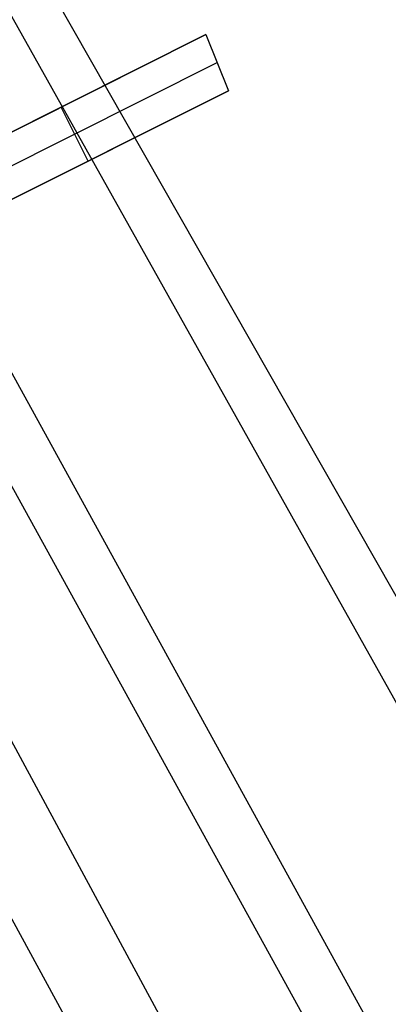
# Model space of a CAD drawing. Header units: millimetres. Extents: x 10802 to 11966, y -167 to 850.
# Tile 165 of 182: x 11479 to 11485, y 486 to 503. Entities that reach past the tile are written whole.
import ezdxf

# ---------------------------------------------------------------- set-up
doc = ezdxf.new("R2010")
doc.units = ezdxf.units.MM
doc.layers.add('1', color=7, linetype='Continuous')
doc.layers.add('color', color=7, linetype='Continuous')

msp = doc.modelspace()

# ---------------------------------------------------------------- linework, layer by layer
at = {"layer": '1', "color": 29, "true_color": 0x4d342b}
for p, q in [((11435.45, 580.482, 65.528), (11493.471, 478.593, 64.555)), ((11492.62, 478.105, 58.554), (11435.336, 580.418, 59.524)), ((11489.956, 476.577, 58.993), (11433.45, 579.352, 59.537)), ((11489.185, 476.135, 65.232), (11432.6, 578.873, 65.612)), ((11431.562, 578.286, 59.552), (11487.279, 475.042, 59.331)), ((11486.118, 474.376, 59.449), (11430.016, 577.413, 59.561))]:
    msp.add_line(p, q, dxfattribs=at)
at = {"layer": 'color', "color": 254, "true_color": 0xcad1ee}
for p, q in [((11477.212, 500.077, 2.199), (11482.018, 502.485, -0.005)), ((11482.018, 502.485, -0.005), (11477.212, 500.077, -5.38)), ((11482.018, 502.485, -0.005), (11482.392, 501.554, -0.087)), ((11477.474, 499.648, -5.338), (11482.205, 502.02, -0.046)), ((11477.212, 500.077, -1.591), (11480.6, 501.774, -1.591)), ((11482.392, 501.554, -0.087), (11477.66, 499.183, 2.077)), ((11477.66, 499.183, -5.38), (11482.392, 501.554, -0.087)), ((11479.615, 501.281, -2.692), (11479.615, 501.281, 1.098)), ((11480.063, 500.387, -2.692), (11479.615, 501.281, -2.692)), ((11477.66, 499.183, -1.651), (11480.994, 500.853, -1.651)), ((11480.026, 500.368, 0.996), (11480.026, 500.368, -2.733))]:
    msp.add_line(p, q, dxfattribs=at)

doc.saveas('drawing.dxf')
